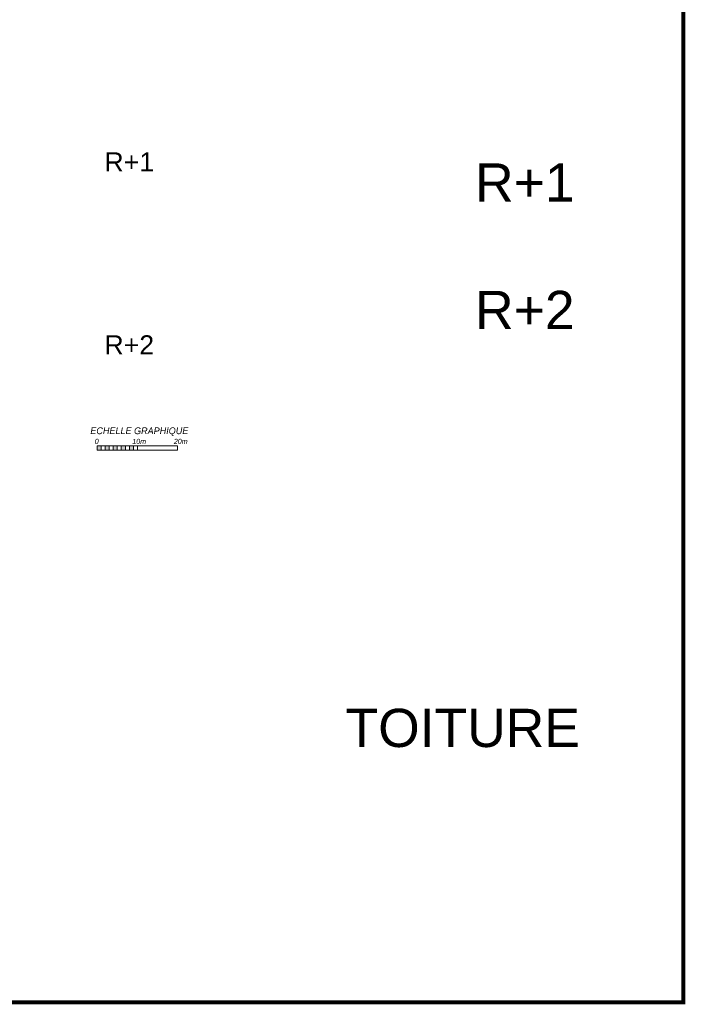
# Model space of a CAD drawing. Header units: centimetres. Extents: x 100159 to 225226, y -81380 to -23241.
# Tile 90 of 256: x 208689 to 225226, y -81380 to -56919. Entities that reach past the tile are written whole.
import ezdxf
from ezdxf.xclip import XClip

# ---------------------------------------------------------------- set-up
doc = ezdxf.new("R2010")
doc.units = ezdxf.units.CM
doc.header["$XCLIPFRAME"] = 2
doc.layers.get('0').update_dxf_attribs({"lineweight": 5})
doc.layers.add('23', color=63, linetype='Continuous')
doc.layers.add('DDL-PLAN MASSE PAYSAGE', color=7, linetype='Continuous')
for name, color, linetype, lineweight in [('35', 7, 'Continuous', 9), ('DDL- CLOISONS DOUBLAGES', 1, 'Continuous', 5), ('DDL-TEXTE', 7, 'Continuous', 9)]:
    doc.layers.add(name, color=color, linetype=linetype, lineweight=lineweight)
doc.styles.add('Century Gothic italic', font='GOTHICI.TTF')
doc.styles.get("Standard").update_dxf_attribs({"font": 'arial.ttf'})

# ---------------------------------------------------------------- blocks, each defined once
blk = doc.blocks.new('17.07 CADASTRE')
at = {"layer": '23'}
h = blk.add_hatch(dxfattribs=at)
h.set_pattern_fill('CROSS', color=9, scale=0.122312, angle=-74.5126)
h.set_pattern_definition([(285.487436, (-1752.3689, 119.6183), (0.95587097, -0.5410825), [0.38833935, -1.16501804]), (15.487436, (-1752.5042, 119.37936), (0.5410825, 0.95587097), [0.38833935, -1.16501804])])
h.paths.add_polyline_path([(296.56, 77.11), (237.11, 55.33), (234.33, 63.89), (230.22, 79.22), (287.33, 104.78), (286, 108.67), (283.76, 107.68), (283.59, 107.68), (284.56, 108.11), (281.78, 113.78), (279.56, 117), (276.89, 119.56), (274.22, 121.22), (271, 122.22), (267.22, 123.78), (264.11, 125.44), (253.89, 127.67), (249.22, 128.44), (241, 128.11), (233.11, 127.44), (216.89, 124.44), (201.67, 120.78), (176.22, 114.11), (165.56, 111.11), (124.56, 102.44), (122.33, 102.22), (76.78, 95.67), (65.22, 94.33), (35.44, 90.11), (31.67, 89.67), (13.22, 87.02), (13.22, 11), (305.95, 11), (306.33, 20.89), (306.46, 20.91), (306.78, 27.44), (306.56, 41.22), (304.89, 48.67)])
h.paths.add_polyline_path([(382.44, 188.11), (366.22, 179.89), (324.33, 156.22), (321.56, 150.11), (319.89, 143.22), (318.44, 140), (316.33, 136.44), (312.89, 132.22), (311, 129.56), (309.67, 127), (309.22, 124.89), (309.11, 121.56), (313, 67.11), (320.89, 34.56), (323.89, 23), (326.72, 11), (382.44, 11)])
h.paths.add_polyline_path([(114.44, 168.68), (114.56, 172.22), (114.77, 174.06), (114.89, 176.11), (115.44, 180), (117, 187), (119.81, 200.74), (131.78, 243.33), (132.67, 246.89), (134.33, 259.78), (123.89, 263.89), (95.59, 275.59), (95.78, 276.11), (116.44, 322.67), (114.87, 324.74), (110, 330.78), (101, 340.11), (94.78, 345.89), (88.11, 351.33), (84.33, 354.22), (77.67, 358.67), (70, 363), (64.67, 366.78), (62.67, 368.56), (61, 370.78), (59.67, 373.33), (57.44, 376.44), (55, 379.89), (50.44, 384.11), (47.78, 386.11), (42.89, 389.33), (34.78, 392.22), (29.78, 390.22), (28, 389.11), (23.44, 385.11), (19.6, 381.15), (45.33, 361.11), (41.87, 356.75), (41.56, 357), (39.11, 354), (13.22, 374.34), (13.22, 359.89), (17.11, 358.44), (17.56, 359.44), (21.11, 358), (20.78, 357), (22.56, 356.33), (22.89, 357.33), (29.22, 354.89), (26.33, 347.67), (22.89, 349), (21.56, 345.67), (17.89, 347.11), (18.56, 348.89), (13.22, 350.98), (13.22, 268.87), (22.44, 266.33), (20.33, 258.44), (13.22, 260.47), (13.22, 114.19), (18.44, 116), (18.89, 112.78), (28.89, 113.33), (38.67, 115.78), (41.33, 115.78), (59.33, 118.67), (82, 120.33), (98.22, 123.11), (115.89, 127.89), (114.89, 141.89), (114.85, 142.7), (114.56, 146.67), (114.43, 152.18), (114.22, 157), (114.26, 160.23), (114.22, 161.89), (114.12, 164.5), (114.33, 166.89)])
h.paths.add_polyline_path([(35.89, 199), (33.22, 200.11), (35, 204.22), (37.56, 203)], flags=16)
h.paths.add_polyline_path([(48.22, 318.56), (43.78, 319.56), (44.33, 321.78), (38.89, 323), (39, 323.78), (35, 324.67), (35.11, 325.33), (31.56, 326.11), (33.44, 334.67), (40.44, 333), (40.22, 332.11), (43.22, 331.44), (42.89, 330), (46, 329.33), (49, 342.56), (55.11, 337.44), (53, 328.56), (50.67, 329.11)], flags=16)
h.paths.add_polyline_path([(23.89, 322.56), (20.56, 323.22), (21.11, 326.22), (24.56, 325.56)], flags=16)
h.paths.add_polyline_path([(19.67, 324.11), (14.11, 325.22), (14.56, 327.89), (20.22, 326.78)], flags=16)
h.paths.add_polyline_path([(57.56, 349), (56.56, 349.78), (56, 349.11), (53.67, 350.78), (54, 351.44), (50.56, 354.11), (52.89, 357.33), (53.67, 356.89), (54.44, 358), (53.78, 358.56), (59.67, 366.33), (64.44, 362.56), (60.44, 357.11), (64.44, 353.78), (61.89, 350.56), (59.89, 352.11)], flags=16)
h.paths.add_polyline_path([(38.67, 373.44), (35.78, 375.89), (35.44, 375.56), (32.33, 378), (33.11, 379.11), (30, 381.44), (32.44, 384.78), (35.56, 382.22), (36, 382.89), (36.89, 382.33), (37.89, 383.67), (40.44, 381.44), (42.89, 384.67), (47.78, 380.89), (42.89, 374.56), (40.78, 376.22)], flags=16)
h.paths.add_polyline_path([(64.78, 393.22), (55, 404.11), (51.33, 405.89), (50, 405.22), (47.89, 404.56), (45.56, 404.56), (44.78, 404.67), (43.89, 405.11), (34.78, 392.22), (42.89, 389.33), (47.78, 386.11), (50.44, 384.11), (55, 379.89), (57.44, 376.44), (59.67, 373.33), (61, 370.78), (62.67, 368.56), (64.67, 366.78), (70, 363), (77.67, 358.67), (84.33, 354.22), (88.11, 351.33), (94.78, 345.89), (101, 340.11), (110, 330.78), (112.55, 327.62), (117, 349.11), (122, 359.22), (113.22, 363.67), (115.33, 367.89), (104.33, 373.44), (104.11, 373), (103.67, 373.22), (103.89, 373.67)])
h.paths.add_polyline_path([(60.67, 391.56), (67.11, 388.33), (66.33, 386.67), (70.78, 384.44), (67.33, 377.44), (61, 380.56), (61.67, 381.89), (57, 384.22)], flags=16)
h.paths.add_polyline_path([(56.11, 388.78), (44.67, 394.44), (48.11, 401.22), (52.44, 399.11), (52.56, 399.56), (55.44, 398.11), (53.89, 395), (58.11, 393)], flags=16)
h.paths.add_polyline_path([(74.33, 380.89), (79.67, 378.22), (80.33, 379.56), (83.44, 378.11), (79.33, 369.89), (70.89, 374.22)], flags=16)
h.paths.add_polyline_path([(87.44, 378.44), (92.44, 376), (90.56, 372.33), (90, 372.67), (88.56, 369.78), (93.89, 367.22), (90.67, 360.78), (81, 365.56)], flags=16)
h.paths.add_polyline_path([(97.44, 368.11), (107.67, 363.11), (104.56, 356.78), (94.33, 361.78)], flags=16)
h.paths.add_polyline_path([(109.22, 359.89), (112.44, 358.22), (111.78, 357), (113.22, 356.22), (114.44, 358.67), (117.67, 357), (111, 343.44), (106.67, 345.56), (108, 348.33), (104.44, 350.11)], flags=16)
h.paths.add_polyline_path([(138.33, 392.33), (139.44, 392.67), (142.29, 398.36), (133.89, 402.56), (137.22, 409.44), (142.67, 406.67), (143.56, 408.44), (146.6, 406.98), (147.11, 408), (146.95, 409.78), (132.14, 409.78), (130.22, 406), (122.67, 409.78), (88.63, 409.78), (92.22, 408), (85.44, 394.44), (81.67, 396.33), (82.67, 398.44), (80.56, 399.56), (81.67, 401.67), (77.44, 403.78), (80.48, 409.78), (77.24, 409.78), (74.89, 405), (69.44, 407.78), (69.89, 408.78), (67.86, 409.78), (56.29, 409.78), (58.44, 408.67), (64.44, 402), (64.89, 402.33), (65.11, 402), (64.78, 401.67), (68.22, 397.78), (70.67, 396.56), (71.67, 398.67), (76.33, 396.33), (75.33, 394.22), (83.33, 390.22), (84.33, 392.33), (89, 390), (88.22, 388.33), (88.56, 388.11), (88.44, 387.78), (96, 383.89), (97, 386), (105.44, 381.78), (104.44, 379.67), (118, 372.89), (119.06, 372.48), (121, 372.11), (123.44, 372.22), (123.33, 372.67), (123.78, 372.78), (123.89, 372.33), (124.56, 372.56), (126.5, 373.57), (127.44, 374.27), (128.11, 375.06), (128.81, 376.04), (120.78, 380.22), (120.89, 380.44), (117.44, 382.11), (119.89, 386.78), (123.22, 385.11), (123.78, 386.11), (131.91, 381.93), (136.22, 390.56), (136.42, 390.75), (136.56, 391), (137.44, 391.78)])
h.paths.add_polyline_path([(94.78, 396.22), (95.11, 397), (90.89, 399.11), (93, 403.33), (93.89, 402.89), (95.33, 405.67), (98, 404.33), (98.33, 405), (101.89, 403.11), (101.67, 402.56), (104.56, 401.11), (101.11, 394), (98.11, 395.56), (97.67, 394.67)], flags=16)
h.paths.add_polyline_path([(104.78, 389.44), (108.22, 396.33), (118.67, 391.22), (115.67, 385.22), (112.89, 386.56), (112.44, 385.67)], flags=16)
at = {"color": 0, "linetype": 'Continuous'}
for points in [[(13.22, 11), (382.44, 11), (382.44, 409.78), (13.22, 409.78), (13.22, 11)], [(382.44, 188.11), (366.22, 179.89), (324.33, 156.22), (321.56, 150.11), (319.89, 143.22), (318.44, 140), (316.33, 136.44), (312.89, 132.22), (311, 129.56), (309.67, 127), (309.22, 124.89), (309.11, 121.56), (313, 67.11), (320.89, 34.56), (323.89, 23), (326.72, 11)]]:
    blk.add_lwpolyline(points, dxfattribs=at)

msp = doc.modelspace()

# ---------------------------------------------------------------- hatches: boundary and pattern name
at = {"layer": 'DDL-TEXTE', "linetype": 'Continuous'}
h = msp.add_hatch(dxfattribs=at)
h.set_pattern_fill('ANGLE', color=256)
h.set_pattern_definition([(0, (11611.1886, -11805.6425), (0, 6.985), [5.08, -1.905]), (90, (11611.1886, -11805.6425), (-6.985, 4e-16), [5.08, -1.905])])
h.paths.add_polyline_path([(210614, -67610.7), (210714, -67610.7), (210714, -67505.2), (210614, -67505.2)])
h.paths.add_polyline_path([(210914, -67505.2), (210814, -67505.2), (210814, -67610.7), (210914, -67610.7)])
h.paths.add_polyline_path([(211114, -67505.2), (211014, -67505.2), (211014, -67610.7), (211114, -67610.7)])
h.paths.add_polyline_path([(211214, -67610.7), (211314, -67610.7), (211314, -67505.2), (211214, -67505.2)])
h.paths.add_polyline_path([(211514, -67610.7), (211514, -67505.2), (211414, -67505.2), (211414, -67610.7)])

# ---------------------------------------------------------------- linework, layer by layer
at = {"linetype": 'Continuous'}
for p, q in [((210714, -67610.7), (210714, -67505.2)), ((210814, -67610.7), (210814, -67505.2)), ((210914, -67610.7), (210914, -67505.2)), ((211014, -67610.7), (211014, -67505.2)), ((211114, -67610.7), (211114, -67505.2)), ((211214, -67610.7), (211214, -67505.2)), ((211314, -67610.7), (211314, -67505.2)), ((211414, -67610.7), (211414, -67505.2)), ((211514, -67610.7), (211514, -67505.2)), ((211614, -67610.7), (211614, -67505.2)), ((212614, -67610.7), (212614, -67505.2))]:
    msp.add_line(p, q, dxfattribs=at)
at = {"layer": 'DDL- CLOISONS DOUBLAGES', "const_width": 100}
msp.add_lwpolyline([(225175.9, -27884.5), (181889, -27884.5), (181889, -81330), (225175.9, -81330)], close=True, dxfattribs=at)
at = {"layer": 'DDL-TEXTE', "linetype": 'Continuous'}
msp.add_line((211614, -67505.2), (211614, -67505.2), dxfattribs=at)
msp.add_lwpolyline([(210614, -67505.2), (212614, -67505.2), (212614, -67610.7), (210614, -67610.7)], close=True, dxfattribs=at)

# ---------------------------------------------------------------- block references
at = {"layer": 'DDL-PLAN MASSE PAYSAGE', "linetype": 'ByBlock'}
ref = msp.add_blockref('17.07 CADASTRE', (176094.2, -61986.4), dxfattribs=dict(at, xscale=106.2859075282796, yscale=106.2859075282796, zscale=106.2859075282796, rotation=344.5125640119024))
XClip(ref).set_block_clipping_path([(36.599704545, 85.9239172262), (419.7690201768, 192.095693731), (361.9471425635, 400.7723308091), (-21.2221730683, 294.6005543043)])

# ---------------------------------------------------------------- texts
at = {"layer": '35', "color": 1, "attachment_point": 1}
for s, width, gutter_width, insert, char_height in [('R+1', 13893.646, 36, (210794.2, -60214.2), 475), ('R+1\\P\\PR+2', 13893.646, 36, (220003.8, -60487.8), 950), ('R+2', 13893.646, 36, (210794.2, -64759.1), 475), ('TOITURE', 15437.385, 40, (216784.8, -74038), 950)]:
    msp.add_mtext_dynamic_manual_height_columns(s, width=width, gutter_width=gutter_width, heights=[0], dxfattribs=dict(at, insert=insert, char_height=char_height))
at = {"layer": 'DDL-TEXTE', "linetype": 'Continuous', "attachment_point": 1, "style": 'Century Gothic italic'}
for s, width, gutter_width, insert, char_height in [('ECHELLE GRAPHIQUE', 11305.455, 22.5, (210444.5, -67047.5), 168), ('0                 10m              20m', 7536.97, 15, (210553, -67331.9), 128)]:
    msp.add_mtext_dynamic_manual_height_columns(s, width=width, gutter_width=gutter_width, heights=[0], dxfattribs=dict(at, insert=insert, char_height=char_height))

doc.saveas('drawing.dxf')
